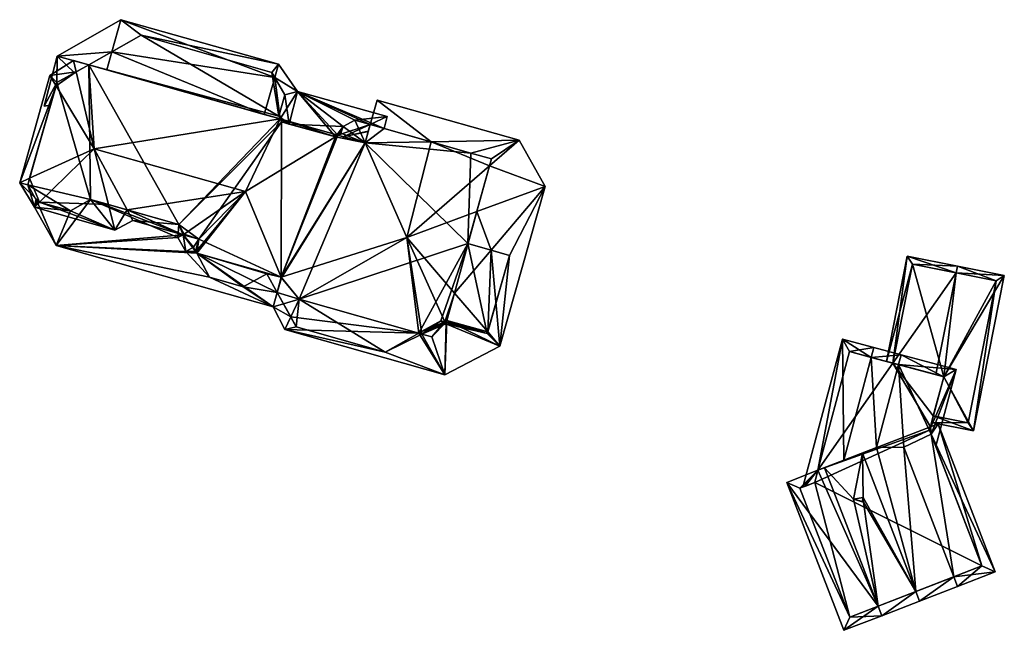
# Model space of a CAD drawing. Header units: inches. Extents: x 2685601 to 2690022, y 1235992 to 1239010.
# Tile 233 of 256: x 2688576 to 2688649, y 1238352 to 1238397. Entities that reach past the tile are written whole.
import ezdxf

# ---------------------------------------------------------------- set-up
doc = ezdxf.new("R2010")
doc.units = ezdxf.units.IN
doc.header["$MEASUREMENT"] = 0
doc.layers.add('Gebaeude Einzelhaus', color=10, linetype='Continuous')

msp = doc.modelspace()

# ---------------------------------------------------------------- meshes
at = {"layer": 'Gebaeude Einzelhaus'}
mesh = msp.add_polyface(dxfattribs=at)
corners = [(2688585.384, 1238395.428, 483.058), (2688595.527, 1238389.475, 483.058), (2688581.545, 1238393.269, 483.058), (2688595.618, 1238389.286, 483.058), (2688595, 1238392.7, 483.058), (2688595.95, 1238391.05, 483.058), (2688585.384, 1238395.428, 491.173), (2688583.243, 1238394.224, 491.8), (2688581.545, 1238393.269, 491.9), (2688595, 1238392.7, 491.175), (2688595.217, 1238392.324, 491.284), (2688595.95, 1238391.05, 491.25), (2688595.618, 1238389.286, 491.832), (2688595.527, 1238389.475, 491.829), (2688581.662, 1238383.358, 483.058), (2688579.2, 1238391.95, 483.058), (2688595.727, 1238389.061, 483.058), (2688588.16, 1238381.518, 483.058), (2688589.639, 1238380.445, 483.058), (2688581.662, 1238383.358, 491.407), (2688582.98, 1238382.985, 494.66), (2688581.662, 1238383.358, 494.66), (2688584.37, 1238382.591, 494.212), (2688588.16, 1238381.518, 491.407), (2688580.191, 1238382.522, 494.054), (2688580.191, 1238382.522, 491.387), (2688580.619, 1238392.748, 494.164), (2688581.545, 1238393.269, 493.818), (2688582.867, 1238392.895, 492.297), (2688595.618, 1238389.286, 493.818), (2688594.451, 1238389.616, 492.297), (2688583.908, 1238396.573, 490.921), (2688579.209, 1238393.89, 491.214), (2688595.491, 1238393.294, 490.921), (2688583.456, 1238381.111, 493.818), (2688580.424, 1238393.586, 493.818), (2688581.939, 1238387.086, 496.504), (2688577.911, 1238383.155, 494.048), (2688593.064, 1238383.938, 496.504), (2688588.471, 1238380.775, 493.818)]
mesh.append_faces([[corners[k] for k in face] for face in [(31, 7, 32), (32, 7, 8), (33, 6, 31), (31, 6, 7), (10, 9, 33), (33, 9, 6), (7, 8, 28), (31, 32, 7), (7, 32, 8), (10, 7, 30), (30, 7, 28), (10, 31, 7), (10, 33, 31), (12, 10, 30), (21, 20, 34), (27, 26, 35), (20, 22, 36), (37, 20, 36), (37, 34, 20), (36, 27, 26), (26, 27, 35), (38, 29, 36), (36, 29, 27), (39, 38, 22), (22, 38, 36)]], dxfattribs={"color": 13})
mesh.append_faces([[corners[k] for k in face] for face in [(0, 1, 2), (2, 1, 3), (0, 4, 1), (1, 4, 5), (6, 2, 7), (7, 2, 8), (6, 0, 2), (6, 4, 0), (6, 9, 4), (9, 5, 4), (10, 11, 9), (12, 3, 13), (13, 3, 1), (2, 14, 15), (16, 17, 3), (3, 17, 2), (2, 17, 14), (16, 18, 17), (19, 20, 21), (19, 22, 20), (19, 23, 22), (19, 14, 17), (24, 19, 21), (25, 14, 19), (8, 26, 27), (27, 28, 8), (27, 29, 28), (28, 29, 30), (30, 29, 12)]], dxfattribs={"color": 41})
mesh = msp.add_polyface(dxfattribs=at)
corners = [(2688577.05, 1238384.45, 483.058), (2688580.191, 1238382.522, 483.058), (2688577.75, 1238383.2, 483.058), (2688579.2, 1238391.95, 483.058), (2688581.662, 1238383.358, 483.058), (2688580.191, 1238382.522, 491.387), (2688581.662, 1238383.358, 491.407), (2688580.191, 1238382.522, 494.054), (2688577.75, 1238383.2, 491.386), (2688577.911, 1238383.155, 494.048), (2688577.75, 1238383.2, 493.996), (2688577.05, 1238384.45, 494.014), (2688579.2, 1238391.95, 492.092), (2688579.135, 1238391.725, 494.19), (2688579.2, 1238391.95, 494.124), (2688577.186, 1238384.925, 494.176), (2688581.545, 1238393.269, 491.9), (2688580.619, 1238392.748, 494.164), (2688581.545, 1238393.269, 483.058), (2688577.534, 1238382.788, 491.379), (2688577.663, 1238383.355, 491.388), (2688577.513, 1238382.823, 491.379), (2688579.209, 1238393.89, 491.214), (2688578.26, 1238390.214, 492.735), (2688578.726, 1238390.298, 492.769), (2688580.489, 1238392.675, 491.962), (2688577.534, 1238382.788, 493.818), (2688576.456, 1238384.593, 493.818), (2688578.685, 1238392.47, 493.818), (2688580.424, 1238393.586, 493.818), (2688581.939, 1238387.086, 496.504)]
mesh.append_faces([[corners[k] for k in face] for face in [(5, 19, 8), (20, 8, 21), (21, 8, 19), (20, 21, 19), (22, 12, 23), (23, 12, 24), (22, 25, 12), (22, 16, 25), (22, 12, 25), (22, 23, 12), (12, 23, 24), (16, 22, 25), (9, 7, 26), (10, 9, 26), (11, 10, 26), (15, 11, 27), (27, 11, 26), (13, 15, 27), (28, 13, 27), (14, 13, 28), (17, 14, 28), (29, 17, 28), (15, 9, 30), (15, 27, 9), (9, 27, 26), (13, 15, 30), (13, 27, 15), (13, 28, 27), (17, 13, 30), (17, 28, 13), (17, 29, 28)]], dxfattribs={"color": 13})
mesh.append_faces([[corners[k] for k in face] for face in [(0, 1, 2), (3, 4, 0), (0, 4, 1), (5, 6, 7), (5, 1, 4), (8, 9, 10), (8, 5, 9), (9, 5, 7), (8, 1, 5), (8, 2, 1), (11, 8, 10), (11, 0, 8), (8, 0, 2), (12, 13, 14), (12, 15, 13), (12, 0, 15), (15, 0, 11), (12, 3, 0), (16, 12, 17), (17, 12, 14), (16, 3, 12), (16, 18, 3)]], dxfattribs={"color": 41})
mesh = msp.add_polyface(dxfattribs=at)
corners = [(2688600.089, 1238388.225, 483.058), (2688601.86, 1238387.52, 483.058), (2688599.87, 1238388.083, 483.058), (2688595, 1238392.7, 491.175), (2688595.95, 1238391.05, 491.25), (2688595.95, 1238391.05, 483.058), (2688595.527, 1238389.475, 483.058), (2688595.527, 1238389.475, 491.829), (2688600.089, 1238388.225, 491.474), (2688599.87, 1238388.083, 491.543), (2688600.254, 1238388.718, 491.292), (2688600.254, 1238388.718, 483.058), (2688601.1, 1238389.2, 491.046), (2688599.686, 1238387.964, 483.058), (2688595.683, 1238377.651, 483.058), (2688595.727, 1238389.061, 483.058), (2688595.618, 1238389.286, 491.832), (2688595.618, 1238389.286, 483.058), (2688595.727, 1238389.061, 491.836), (2688595.618, 1238389.286, 493.818), (2688595.727, 1238389.061, 493.904), (2688599.686, 1238387.964, 491.602), (2688599.678, 1238387.966, 493.894), (2688599.686, 1238387.964, 493.889), (2688599.87, 1238388.083, 493.818), (2688600.243, 1238387.977, 491.543), (2688596.278, 1238388.908, 491.616), (2688596.892, 1238391.292, 490.752), (2688595.217, 1238392.324, 491.284), (2688595.491, 1238393.294, 490.921), (2688603.491, 1238389.459, 490.711), (2688602.243, 1238388.875, 491.044), (2688593.064, 1238383.938, 496.504), (2688595.683, 1238377.651, 493.818), (2688601.86, 1238387.52, 493.818)]
mesh.append_faces([[corners[k] for k in face] for face in [(16, 26, 18), (27, 28, 29), (26, 4, 27), (27, 4, 28), (16, 7, 26), (26, 7, 4), (9, 10, 8), (10, 27, 12), (10, 26, 27), (9, 21, 10), (10, 21, 26), (27, 30, 12), (9, 27, 21), (21, 27, 26), (9, 31, 27), (16, 27, 28), (28, 27, 29), (18, 26, 16), (16, 26, 27), (23, 22, 24), (22, 20, 19), (24, 22, 19), (22, 19, 32), (22, 24, 19), (22, 33, 24), (22, 32, 33), (33, 34, 24)]], dxfattribs={"color": 13})
mesh.append_faces([[corners[k] for k in face] for face in [(0, 1, 2), (3, 4, 5), (4, 6, 5), (4, 7, 6), (8, 2, 9), (8, 0, 2), (8, 10, 0), (0, 10, 11), (10, 12, 11), (1, 13, 2), (1, 14, 13), (13, 14, 15), (16, 15, 17), (16, 18, 15), (16, 19, 18), (18, 19, 20), (21, 22, 23), (21, 18, 22), (22, 18, 20), (21, 15, 18), (21, 13, 15), (9, 21, 24), (24, 21, 23), (9, 13, 21), (9, 2, 13), (24, 25, 9)]], dxfattribs={"color": 41})
mesh = msp.add_polyface(dxfattribs=at)
corners = [(2688602.243, 1238388.875, 483.058), (2688601.86, 1238387.52, 483.058), (2688601.1, 1238389.2, 483.058), (2688600.254, 1238388.718, 483.058), (2688600.089, 1238388.225, 483.058), (2688601.1, 1238389.2, 491.046), (2688602.243, 1238388.875, 491.044), (2688603.262, 1238388.586, 483.058), (2688609.42, 1238380.118, 483.058), (2688597.008, 1238376.035, 483.058), (2688609.653, 1238386.77, 483.058), (2688611.176, 1238386.353, 483.058), (2688599.87, 1238388.083, 493.818), (2688601.86, 1238387.52, 493.818), (2688600.243, 1238387.977, 491.543), (2688601.86, 1238387.52, 491.552), (2688602.243, 1238388.875, 492.73), (2688602.095, 1238388.351, 491.236), (2688602.104, 1238388.385, 491.223), (2688606.725, 1238387.602, 492.734), (2688609.653, 1238386.77, 492.506), (2688611.176, 1238386.353, 492.38), (2688611.028, 1238385.828, 492.665), (2688610.082, 1238382.468, 493.947), (2688603.491, 1238389.459, 490.711), (2688603.261, 1238388.586, 491.042), (2688596.892, 1238391.292, 490.752), (2688599.87, 1238388.083, 491.543), (2688613.21, 1238387.711, 491.289), (2688602.751, 1238390.671, 491.289), (2688611.131, 1238379.636, 492.863), (2688615.11, 1238384.319, 491.447), (2688604.941, 1238380.576, 496.504), (2688595.683, 1238377.651, 493.818)]
mesh.append_faces([[corners[k] for k in face] for face in [(24, 6, 5), (24, 25, 6), (14, 15, 17), (24, 26, 25), (18, 14, 17), (18, 6, 14), (14, 6, 27), (26, 6, 25), (20, 19, 28), (21, 20, 28), (22, 21, 28), (29, 19, 16), (28, 19, 29), (30, 23, 31), (23, 22, 31), (31, 22, 28), (22, 19, 32), (32, 19, 13), (22, 28, 19), (19, 16, 13), (19, 29, 16), (19, 28, 29), (30, 31, 23), (23, 22, 32), (23, 31, 22), (22, 31, 28), (13, 33, 32)]], dxfattribs={"color": 13})
mesh.append_faces([[corners[k] for k in face] for face in [(0, 1, 2), (2, 1, 3), (3, 1, 4), (3, 5, 2), (6, 2, 5), (6, 0, 2), (7, 1, 0), (1, 8, 9), (7, 10, 1), (1, 10, 8), (8, 10, 11), (12, 13, 14), (14, 13, 15), (15, 16, 17), (17, 16, 18), (18, 16, 6), (15, 13, 16), (19, 6, 16), (19, 7, 6), (6, 7, 0), (20, 10, 19), (19, 10, 7), (20, 21, 10), (10, 21, 11), (22, 11, 21), (23, 8, 22), (22, 8, 11)]], dxfattribs={"color": 41})
mesh = msp.add_polyface(dxfattribs=at)
corners = [(2688589.485, 1238379.405, 483.058), (2688592.9, 1238376.95, 483.058), (2688590.423, 1238377.653, 483.058), (2688594.65, 1238377.9, 483.058), (2688595.683, 1238377.651, 483.058), (2688595.407, 1238376.528, 483.058), (2688595.714, 1238377.613, 483.058), (2688589.249, 1238379.845, 483.058), (2688589.639, 1238380.445, 483.058), (2688589.396, 1238379.57, 483.058), (2688595.407, 1238376.528, 491.36), (2688594.65, 1238377.9, 491.379), (2688592.9, 1238376.95, 491.356), (2688590.423, 1238377.653, 491.356), (2688589.485, 1238379.405, 491.379), (2688589.249, 1238379.845, 491.385), (2688589.396, 1238379.57, 491.382), (2688595.407, 1238376.528, 491.759), (2688595.714, 1238377.613, 491.379), (2688595.868, 1238375.692, 491.679), (2688589.436, 1238379.495, 483.058), (2688595.727, 1238389.061, 483.058), (2688595.683, 1238377.651, 493.818), (2688589.485, 1238379.405, 493.818), (2688595.683, 1238377.651, 491.379), (2688589.396, 1238379.57, 493.818), (2688589.424, 1238379.518, 493.864), (2688589.639, 1238380.445, 491.397), (2688589.639, 1238380.445, 493.818), (2688588.471, 1238380.775, 493.818), (2688595.105, 1238375.463, 491.342), (2688588.671, 1238379.526, 491.378), (2688588.471, 1238380.775, 491.397), (2688589.36, 1238379.44, 493.818), (2688593.064, 1238383.938, 496.504)]
mesh.append_faces([[corners[k] for k in face] for face in [(30, 12, 10), (10, 12, 11), (30, 13, 12), (13, 31, 14), (14, 31, 16), (32, 16, 27), (14, 10, 24), (24, 10, 18), (14, 30, 10), (17, 19, 30), (17, 30, 19), (33, 26, 23), (25, 26, 33), (26, 23, 34), (34, 23, 22), (26, 33, 23), (29, 28, 34), (25, 26, 28), (28, 26, 34), (25, 33, 26)]], dxfattribs={"color": 13})
mesh.append_faces([[corners[k] for k in face] for face in [(0, 1, 2), (0, 3, 1), (0, 4, 3), (3, 4, 5), (5, 4, 6), (7, 8, 9), (10, 3, 5), (10, 11, 3), (11, 12, 3), (3, 12, 1), (12, 13, 1), (1, 13, 2), (14, 0, 13), (13, 0, 2), (15, 7, 16), (16, 7, 9), (17, 18, 10), (10, 19, 17), (8, 20, 9), (8, 0, 20), (21, 4, 8), (8, 4, 0), (22, 23, 24), (24, 23, 14), (14, 20, 0), (14, 9, 20), (14, 16, 9), (14, 23, 16), (16, 23, 25), (25, 23, 26), (25, 27, 16), (25, 28, 27), (28, 29, 27)]], dxfattribs={"color": 41})
mesh = msp.add_polyface(dxfattribs=at)
corners = [(2688595.714, 1238377.613, 483.058), (2688597.008, 1238376.035, 483.058), (2688595.407, 1238376.528, 483.058), (2688596.8, 1238374, 483.058), (2688603.35, 1238372.15, 483.058), (2688605.826, 1238373.539, 483.058), (2688595.714, 1238377.613, 492.184), (2688595.714, 1238377.613, 491.379), (2688595.407, 1238376.528, 491.759), (2688605.826, 1238373.539, 492.184), (2688603.35, 1238372.15, 491.487), (2688596.8, 1238374, 491.486), (2688595.407, 1238376.528, 491.36), (2688596.399, 1238374.728, 491.691), (2688595.868, 1238375.692, 491.679), (2688601.86, 1238387.52, 483.058), (2688595.683, 1238377.651, 483.058), (2688609.42, 1238380.118, 483.058), (2688606.025, 1238373.651, 493.885), (2688605.826, 1238373.539, 493.818), (2688607.45, 1238374.45, 493.954), (2688607.45, 1238374.45, 483.058), (2688597.008, 1238376.035, 493.818), (2688597.008, 1238376.035, 492.184), (2688595.683, 1238377.651, 493.818), (2688595.683, 1238377.651, 491.379), (2688595.968, 1238373.804, 491.342), (2688607.731, 1238370.474, 491.342), (2688606.053, 1238373.475, 492.184), (2688595.105, 1238375.463, 491.342), (2688606.788, 1238373.268, 492.184), (2688607.704, 1238374.379, 492.139), (2688606.053, 1238373.475, 493.818), (2688607.742, 1238374.368, 493.881), (2688608.446, 1238376.475, 493.818), (2688604.941, 1238380.576, 496.504), (2688607.809, 1238374.22, 493.818)]
mesh.append_faces([[corners[k] for k in face] for face in [(26, 10, 27), (27, 10, 28), (28, 10, 9), (13, 11, 26), (26, 11, 10), (29, 13, 26), (29, 14, 13), (30, 31, 28), (13, 9, 23), (9, 27, 28), (28, 27, 30), (13, 26, 9), (9, 26, 27), (29, 13, 14), (14, 13, 23), (29, 26, 13), (8, 23, 6), (8, 14, 23), (18, 20, 32), (19, 18, 32), (33, 34, 35), (18, 33, 35), (18, 32, 36), (19, 35, 22), (19, 18, 35), (19, 32, 18), (24, 22, 35)]], dxfattribs={"color": 13})
mesh.append_faces([[corners[k] for k in face] for face in [(0, 1, 2), (2, 1, 3), (3, 1, 4), (4, 1, 5), (6, 7, 8), (9, 10, 5), (5, 10, 4), (10, 11, 4), (4, 11, 3), (12, 13, 14), (12, 11, 13), (12, 3, 11), (12, 2, 3), (15, 0, 16), (15, 1, 0), (1, 17, 5), (9, 18, 19), (9, 20, 18), (9, 21, 20), (9, 5, 21), (22, 9, 19), (22, 23, 9), (24, 6, 22), (22, 6, 23), (24, 25, 6), (6, 25, 7)]], dxfattribs={"color": 41})
mesh = msp.add_polyface(dxfattribs=at)
corners = [(2688605.826, 1238373.539, 483.058), (2688609.42, 1238380.118, 483.058), (2688607.45, 1238374.45, 483.058), (2688610.85, 1238373.5, 483.058), (2688612.5, 1238379.25, 483.058), (2688610.082, 1238382.468, 493.947), (2688609.42, 1238380.118, 493.908), (2688611.131, 1238379.636, 492.863), (2688612.5, 1238379.25, 492.074), (2688610.886, 1238373.627, 492.087), (2688610.85, 1238373.5, 491.98), (2688607.843, 1238374.34, 493.818), (2688607.775, 1238374.359, 492.139), (2688607.843, 1238374.34, 492.116), (2688607.704, 1238374.379, 492.139), (2688607.843, 1238374.34, 492.019), (2688607.843, 1238374.34, 492.112), (2688607.45, 1238374.45, 493.954), (2688607.742, 1238374.368, 493.881), (2688607.881, 1238374.476, 492.134), (2688608.446, 1238376.475, 493.818), (2688606.053, 1238373.475, 492.184), (2688607.731, 1238370.474, 491.342), (2688611.788, 1238372.574, 491.447), (2688606.788, 1238373.268, 492.184), (2688607.809, 1238374.22, 493.818), (2688607.809, 1238374.22, 491.918), (2688615.11, 1238384.319, 491.447), (2688606.053, 1238373.475, 493.818), (2688604.941, 1238380.576, 496.504), (2688606.025, 1238373.651, 493.885)]
mesh.append_faces([[corners[k] for k in face] for face in [(21, 16, 22), (22, 16, 19), (21, 14, 16), (22, 19, 23), (24, 12, 14), (24, 13, 12), (24, 22, 13), (13, 22, 19), (22, 23, 19), (18, 11, 25), (6, 5, 7), (10, 26, 15), (23, 26, 10), (10, 9, 23), (8, 7, 27), (9, 8, 23), (23, 8, 27), (18, 25, 17), (17, 25, 28), (18, 11, 20), (18, 25, 11), (7, 5, 20), (20, 5, 29), (15, 9, 19), (19, 9, 20), (15, 26, 9), (9, 26, 23), (23, 7, 9), (9, 7, 20), (23, 27, 7), (30, 25, 18)]], dxfattribs={"color": 13})
mesh.append_faces([[corners[k] for k in face] for face in [(0, 1, 2), (2, 1, 3), (3, 1, 4), (5, 6, 1), (7, 1, 6), (7, 8, 1), (1, 8, 4), (9, 10, 8), (8, 10, 4), (4, 10, 3), (11, 12, 13), (11, 14, 12), (14, 15, 16), (15, 3, 10), (14, 2, 15), (15, 2, 3), (11, 17, 14), (14, 17, 2), (11, 18, 17), (19, 20, 11), (13, 19, 11), (16, 15, 19)]], dxfattribs={"color": 41})
mesh = msp.add_polyface(dxfattribs=at)
corners = [(2688588.471, 1238380.775, 483.058), (2688588.671, 1238379.526, 483.058), (2688588.081, 1238380.558, 483.058), (2688589.249, 1238379.845, 483.058), (2688589.639, 1238380.445, 483.058), (2688589.249, 1238379.845, 491.385), (2688588.671, 1238379.526, 491.378), (2688588.081, 1238380.558, 491.392), (2688588.471, 1238380.775, 491.397), (2688588.16, 1238381.518, 483.058), (2688588.544, 1238380.816, 483.058), (2688588.544, 1238380.816, 491.398), (2688588.471, 1238380.775, 493.818), (2688588.544, 1238380.816, 493.855), (2688588.16, 1238381.518, 491.407), (2688588.16, 1238381.518, 494.212), (2688584.37, 1238382.591, 494.212), (2688581.662, 1238383.358, 491.407), (2688589.639, 1238380.445, 491.397), (2688589.396, 1238379.57, 491.382), (2688595.105, 1238375.463, 491.342), (2688579.131, 1238379.983, 491.342), (2688590.423, 1238377.653, 491.356), (2688580.191, 1238382.522, 491.387), (2688577.534, 1238382.788, 491.379), (2688589.485, 1238379.405, 491.379), (2688577.663, 1238383.355, 491.388), (2688577.75, 1238383.2, 491.386), (2688584.788, 1238381.818, 493.818), (2688582.98, 1238382.985, 494.66), (2688583.456, 1238381.111, 493.818), (2688580.191, 1238382.522, 494.054), (2688581.662, 1238383.358, 494.66), (2688577.534, 1238382.788, 493.818), (2688577.911, 1238383.155, 494.048)]
mesh.append_faces([[corners[k] for k in face] for face in [(19, 6, 5), (7, 14, 8), (8, 14, 11), (7, 17, 14), (20, 21, 22), (22, 21, 6), (6, 21, 7), (7, 21, 17), (17, 21, 23), (23, 21, 24), (17, 8, 14), (14, 8, 11), (8, 25, 19), (26, 21, 27), (27, 21, 23), (23, 21, 17), (17, 21, 8), (8, 21, 25), (25, 21, 20), (21, 26, 24), (15, 13, 12), (16, 15, 28), (28, 15, 12), (29, 16, 30), (30, 16, 28), (31, 32, 30), (33, 31, 30), (29, 30, 16), (16, 30, 28), (34, 33, 30), (12, 16, 28)]], dxfattribs={"color": 13})
mesh.append_faces([[corners[k] for k in face] for face in [(0, 1, 2), (0, 3, 1), (0, 4, 3), (5, 6, 3), (3, 6, 1), (6, 2, 1), (6, 7, 2), (8, 0, 7), (7, 0, 2), (9, 4, 10), (10, 4, 0), (8, 10, 0), (8, 11, 10), (8, 12, 11), (11, 12, 13), (14, 13, 15), (14, 11, 13), (14, 9, 11), (11, 9, 10), (16, 14, 15), (17, 9, 14), (18, 12, 8)]], dxfattribs={"color": 41})
mesh = msp.add_polyface(dxfattribs=at)
corners = [(2688644.437, 1238370.337, 494.535), (2688646.619, 1238366.355, 492.697), (2688648.893, 1238377.779, 492.697), (2688643.668, 1238367.452, 494.656), (2688643.539, 1238366.968, 494.676), (2688645.352, 1238377.974, 494.909), (2688645.45, 1238378.464, 494.909), (2688643.863, 1238370.49, 494.909), (2688640.7, 1238371.333, 492.99), (2688641.758, 1238379.199, 492.697), (2688640.217, 1238371.462, 492.697), (2688648.305, 1238377.386, 493.012), (2688646.226, 1238366.943, 493.012), (2688642.15, 1238378.611, 492.99), (2688648.305, 1238377.386, 486.555), (2688642.15, 1238378.611, 486.555), (2688640.7, 1238371.333, 486.555), (2688643.668, 1238367.452, 486.555), (2688646.226, 1238366.943, 486.555), (2688644.437, 1238370.337, 486.555)]
mesh.append_faces([[corners[k] for k in face] for face in [(6, 13, 9), (9, 13, 10), (10, 13, 8), (6, 5, 13), (12, 4, 3), (12, 1, 4), (12, 11, 1), (1, 11, 2), (2, 11, 6), (6, 11, 5), (5, 8, 7), (6, 9, 5), (5, 9, 8), (8, 9, 10), (0, 5, 7), (0, 2, 5), (5, 2, 6), (4, 1, 3), (3, 1, 0), (0, 1, 2)]], dxfattribs={"color": 13})
mesh.append_faces([[corners[k] for k in face] for face in [(14, 19, 15), (15, 19, 16), (14, 18, 19), (19, 18, 17), (11, 12, 14), (14, 12, 18), (18, 12, 17), (17, 12, 3), (15, 16, 13), (13, 16, 8), (13, 14, 15), (5, 11, 13), (13, 11, 14)]], dxfattribs={"color": 41})
mesh = msp.add_polyface(dxfattribs=at)
corners = [(2688639.873, 1238352.774, 497.754), (2688642.658, 1238353.851, 500.176), (2688642.387, 1238354.551, 500.176), (2688638.518, 1238361.468, 499.273), (2688638.453, 1238364.721, 500.176), (2688639.602, 1238353.473, 497.754), (2688638.538, 1238361.125, 499.188), (2688637.789, 1238361.325, 498.679), (2688635.668, 1238363.644, 497.754), (2688632.891, 1238362.57, 495.963), (2688637.095, 1238351.7, 495.963), (2688635.185, 1238363.457, 497.442), (2688645.443, 1238354.929, 497.754), (2688645.172, 1238355.629, 497.754), (2688641.489, 1238365.153, 497.754), (2688639.492, 1238365.123, 499.273), (2688643.5, 1238366.125, 496.415), (2688643.456, 1238366.657, 496.324), (2688643.39, 1238366.409, 496.415), (2688644.015, 1238366.873, 495.963), (2688648.22, 1238356.003, 495.963), (2688634.946, 1238362.561, 497.114), (2688633.861, 1238362.142, 496.414), (2688637.524, 1238352.67, 496.414), (2688647.25, 1238356.433, 496.414), (2688638.434, 1238361.153, 499.273), (2688641.31, 1238371.947, 499.273), (2688639.3, 1238372.482, 497.424), (2688639.107, 1238371.758, 497.424), (2688637.092, 1238364.195, 497.424), (2688641.117, 1238371.222, 499.273), (2688635.185, 1238363.457, 496.422), (2688636.979, 1238373.101, 495.967), (2688634.103, 1238362.307, 495.967), (2688634.213, 1238362.278, 496.036), (2688634.946, 1238362.561, 496.421), (2688645.355, 1238370.869, 495.963), (2688643.85, 1238365.221, 495.963), (2688643.39, 1238366.409, 496.557), (2688644.437, 1238370.337, 496.556), (2688637.511, 1238372.183, 496.422), (2688635.185, 1238363.457, 486.555), (2688634.946, 1238362.561, 486.555), (2688633.861, 1238362.142, 486.555), (2688637.524, 1238352.67, 486.555), (2688647.25, 1238356.433, 486.555), (2688643.39, 1238366.409, 486.555), (2688643.456, 1238366.657, 486.555), (2688643.668, 1238367.452, 494.656), (2688643.668, 1238367.452, 486.555), (2688644.437, 1238370.337, 494.535), (2688640.7, 1238371.333, 492.99), (2688637.511, 1238372.183, 486.555), (2688643.863, 1238370.49, 494.909), (2688640.7, 1238371.333, 486.555), (2688644.437, 1238370.337, 486.555)]
mesh.append_faces([[corners[k] for k in face] for face in [(32, 31, 33), (33, 31, 34), (34, 31, 35), (27, 40, 32), (32, 40, 31), (27, 28, 40), (26, 28, 27), (26, 30, 28), (36, 39, 26), (26, 39, 30), (36, 38, 39), (36, 16, 38), (36, 37, 16), (16, 30, 14), (14, 30, 15), (37, 36, 16), (16, 36, 30), (30, 36, 26), (3, 25, 6), (31, 34, 35), (31, 33, 34), (27, 32, 28), (28, 32, 29), (29, 32, 31), (31, 32, 33), (26, 28, 30), (30, 28, 15), (15, 28, 29), (26, 27, 28), (25, 3, 7), (24, 12, 13), (24, 20, 12), (16, 19, 24), (24, 19, 20), (16, 17, 19), (16, 18, 17), (1, 13, 12), (1, 2, 13), (0, 2, 1), (0, 5, 2), (9, 23, 10), (10, 23, 0), (0, 23, 5), (11, 22, 9), (9, 22, 23), (11, 21, 22), (20, 13, 12), (19, 16, 20), (20, 16, 13), (13, 16, 14), (19, 17, 16), (16, 17, 18), (2, 15, 4), (2, 14, 15), (1, 13, 2), (2, 13, 14), (1, 12, 13), (11, 5, 8), (5, 10, 0), (11, 9, 5), (5, 9, 10), (5, 6, 7), (7, 8, 5), (3, 4, 7), (7, 4, 8), (6, 2, 3), (2, 6, 5), (0, 2, 5), (3, 2, 4), (0, 1, 2)]], dxfattribs={"color": 13})
mesh.append_faces([[corners[k] for k in face] for face in [(54, 41, 52), (54, 47, 41), (54, 49, 47), (54, 55, 49), (25, 7, 6), (40, 52, 31), (31, 52, 41), (52, 51, 54), (53, 39, 50), (53, 30, 39), (51, 28, 53), (53, 28, 30), (52, 40, 51), (51, 40, 28), (39, 48, 50), (48, 47, 49), (38, 17, 39), (39, 17, 48), (48, 17, 47), (38, 18, 17), (16, 18, 38), (46, 41, 47), (43, 42, 44), (44, 42, 45), (45, 42, 46), (46, 42, 41), (16, 46, 18), (24, 45, 16), (16, 45, 46), (18, 46, 17), (17, 46, 47), (5, 13, 2), (13, 45, 24), (5, 44, 13), (13, 44, 45), (5, 23, 44), (23, 22, 44), (44, 22, 43), (35, 22, 21), (35, 42, 22), (22, 42, 43), (31, 21, 11), (31, 35, 21), (31, 41, 35), (35, 41, 42), (29, 4, 15), (11, 8, 31), (31, 8, 29), (29, 8, 4)]], dxfattribs={"color": 41})

doc.saveas('drawing.dxf')
